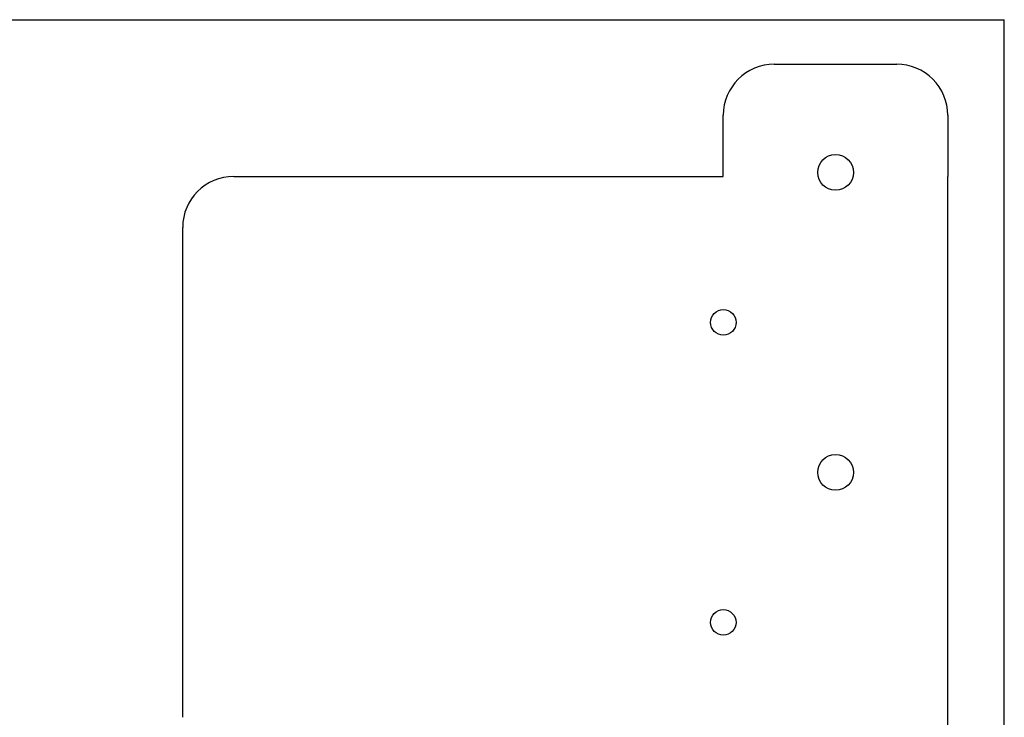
# Model space of a CAD drawing. Header units: millimetres. Extents: x -132 to 242, y -72 to 186.
# Tile 8 of 8: x 106 to 202, y 105 to 173. Entities that reach past the tile are written whole.
import ezdxf

# ---------------------------------------------------------------- set-up
doc = ezdxf.new("R2010")
doc.units = ezdxf.units.MM
doc.header["$MEASUREMENT"] = 0
doc.layers.add('CORTE_L_SER$CUT', color=178, linetype='Continuous', true_color=0x000000)

msp = doc.modelspace()

# ---------------------------------------------------------------- linework, layer by layer
for p, q in [((-131.525, 173.219), (202.475, 173.219)), ((202.475, -71.781), (202.475, 173.219)), ((196.926, 99.857), (196.926, 157.857))]:
    msp.add_line(p, q)
at = {"layer": 'CORTE_L_SER$CUT'}
for p, q in [((179.926, 168.857), (191.926, 168.857)), ((174.926, 157.857), (174.926, 163.857)), ((196.926, 163.857), (196.926, 157.857)), ((126.926, 157.857), (174.926, 157.857)), ((121.926, 104.857), (121.926, 152.857))]:
    msp.add_line(p, q, dxfattribs=at)
for centre, radius in [((185.931, 158.25), 1.75), ((174.929, 143.554), 1.25), ((185.931, 128.857), 1.75), ((174.928, 114.161), 1.25)]:
    msp.add_circle(centre, radius, dxfattribs=at)
for centre, start, end in [((179.926, 163.857), 90.00022, 179.99978), ((191.926, 163.857), 359.99996, 90.00004), ((126.926, 152.857), 90.00022, 179.99978)]:
    msp.add_arc(centre, 5, start, end, dxfattribs=at)

doc.saveas('drawing.dxf')
